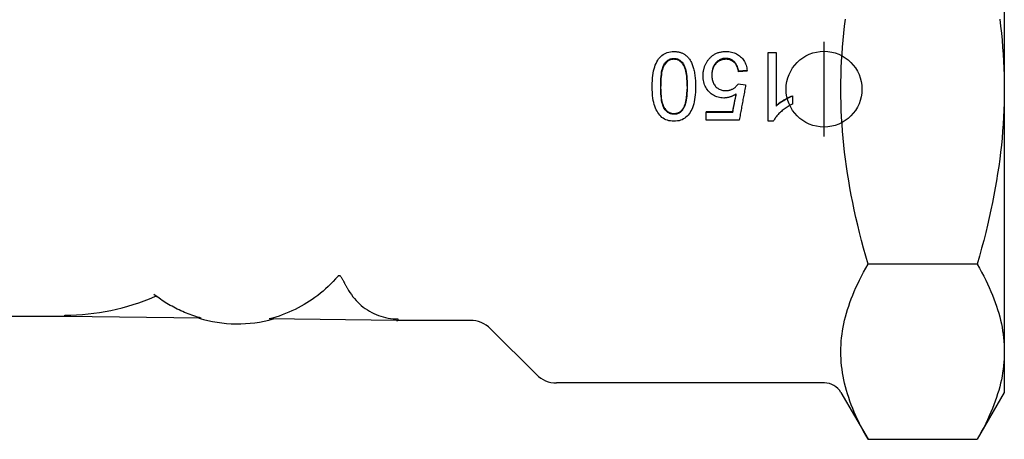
# Model space of a CAD drawing. Header units: millimetres. Extents: x 77 to 356, y 54 to 383.
# Tile 2 of 24: x 121 to 173, y 157 to 179. Entities that reach past the tile are written whole.
import ezdxf

# ---------------------------------------------------------------- set-up
doc = ezdxf.new("R2010")
doc.units = ezdxf.units.MM
doc.layers.add('Detail', color=2, linetype='Continuous')
doc.layers.add('ORIGIN', color=6, linetype='Continuous')

msp = doc.modelspace()

# ---------------------------------------------------------------- linework, layer by layer
at = {"layer": 'Detail'}
for p, q in [((173.143, 189.366), (173.143, 175.51)), ((160.692, 173.817), (160.692, 177.436)), ((160.692, 177.436), (161.122, 177.436)), ((161.122, 177.436), (161.122, 174.616)), ((159.591, 176.492), (159.14, 176.454)), ((159.591, 176.462), (159.14, 176.425)), ((159.14, 176.425), (159.14, 176.454)), ((159.591, 176.462), (159.591, 176.492)), ((159.11, 175.785), (159.513, 175.73)), ((173.143, 175.51), (173.143, 161.653)), ((161.981, 175.161), (161.981, 175.149)), ((161.981, 175.149), (161.981, 174.72)), ((157.435, 174.337), (158.83, 174.337)), ((157.435, 174.337), (157.435, 174.3)), ((157.435, 174.3), (158.83, 174.3)), ((157.435, 173.877), (157.435, 174.3)), ((159.174, 173.877), (157.435, 173.877)), ((158.83, 174.337), (158.83, 174.3)), ((160.97, 173.817), (160.692, 173.817)), ((171.714, 166.272), (165.96, 166.272)), ((128.599, 164.476), (128.318, 164.673)), ((123.643, 163.51), (116.264, 163.51)), ((123.643, 163.51), (123.643, 163.586)), ((130.825, 163.428), (123.643, 163.51)), ((141.121, 163.311), (134.4, 163.387)), ((141.189, 163.385), (141.19, 163.385)), ((141.19, 163.385), (141.189, 163.31)), ((145.002, 163.31), (141.189, 163.31)), ((146.063, 162.871), (148.484, 160.449)), ((173.143, 161.653), (173.143, 159.51)), ((163.665, 160.01), (149.545, 160.01)), ((164.531, 159.51), (165.96, 157.035)), ((173.143, 159.51), (171.714, 157.035)), ((165.96, 157.035), (171.714, 157.035))]:
    msp.add_line(p, q, dxfattribs=at)
at = {"layer": 'Detail', "flags": 128}
for points in [[(164.531, 175.51), (164.534, 175.88), (164.541, 176.25), (164.553, 176.618), (164.571, 176.987), (164.593, 177.356), (164.619, 177.724), (164.651, 178.094), (164.687, 178.464), (164.729, 178.836), (164.775, 179.209)], [(172.899, 179.209), (172.945, 178.836), (172.986, 178.464), (173.023, 178.094), (173.055, 177.724), (173.081, 177.356), (173.103, 176.987), (173.12, 176.618), (173.133, 176.25), (173.14, 175.88), (173.143, 175.51)], [(154.591, 175.659), (154.593, 175.814), (154.599, 175.961), (154.609, 176.101), (154.623, 176.233), (154.641, 176.358), (154.663, 176.474), (154.688, 176.583), (154.718, 176.685), (154.752, 176.78), (154.789, 176.869), (154.831, 176.952), (154.876, 177.03), (154.925, 177.102), (154.979, 177.169), (155.036, 177.23), (155.097, 177.285), (155.162, 177.335), (155.231, 177.377), (155.304, 177.414), (155.381, 177.443), (155.462, 177.466), (155.548, 177.483), (155.637, 177.493), (155.73, 177.496)], [(155.73, 177.496), (155.772, 177.495), (155.813, 177.493), (155.854, 177.49), (155.893, 177.486), (155.932, 177.48), (155.97, 177.473), (156.007, 177.464), (156.044, 177.455), (156.08, 177.444), (156.115, 177.432), (156.149, 177.418), (156.183, 177.404), (156.215, 177.388), (156.247, 177.37), (156.278, 177.352), (156.309, 177.332), (156.339, 177.311), (156.368, 177.288), (156.396, 177.264), (156.423, 177.239), (156.45, 177.213), (156.476, 177.186), (156.501, 177.157), (156.525, 177.126)], [(157.547, 177.061), (157.575, 177.096), (157.605, 177.13), (157.635, 177.163), (157.666, 177.194), (157.698, 177.223), (157.73, 177.251), (157.764, 177.278), (157.798, 177.303), (157.834, 177.326), (157.87, 177.348), (157.907, 177.368), (157.945, 177.387), (157.983, 177.405), (158.023, 177.42), (158.063, 177.435), (158.104, 177.448), (158.146, 177.459), (158.189, 177.469), (158.233, 177.477), (158.278, 177.484), (158.323, 177.489), (158.37, 177.493), (158.417, 177.495), (158.465, 177.496)], [(158.465, 177.496), (158.543, 177.494), (158.619, 177.488), (158.693, 177.479), (158.764, 177.465), (158.832, 177.448), (158.899, 177.428), (158.962, 177.403), (159.024, 177.374), (159.083, 177.342), (159.139, 177.306), (159.193, 177.266), (159.245, 177.222), (159.294, 177.175), (159.339, 177.126), (159.38, 177.074), (159.418, 177.02), (159.452, 176.963), (159.483, 176.903), (159.51, 176.841), (159.533, 176.776), (159.553, 176.709), (159.569, 176.64), (159.582, 176.567), (159.591, 176.492)], [(155.034, 175.659), (155.036, 175.803), (155.04, 175.939), (155.047, 176.066), (155.056, 176.185), (155.069, 176.296), (155.084, 176.399), (155.103, 176.493), (155.124, 176.58), (155.147, 176.657), (155.174, 176.727), (155.203, 176.788), (155.236, 176.841), (155.27, 176.888), (155.305, 176.931), (155.342, 176.97), (155.38, 177.004), (155.419, 177.035), (155.46, 177.061), (155.502, 177.084), (155.545, 177.102), (155.589, 177.116), (155.635, 177.127), (155.682, 177.133), (155.73, 177.135)], [(155.73, 177.084), (155.682, 177.082), (155.635, 177.076), (155.59, 177.066), (155.545, 177.052), (155.502, 177.035), (155.46, 177.013), (155.42, 176.988), (155.38, 176.958), (155.342, 176.925), (155.306, 176.887), (155.27, 176.846), (155.236, 176.8), (155.204, 176.749), (155.175, 176.69), (155.148, 176.623), (155.124, 176.548), (155.103, 176.465), (155.085, 176.374), (155.069, 176.274), (155.057, 176.167), (155.047, 176.052), (155.04, 175.929), (155.036, 175.798), (155.034, 175.659)], [(155.73, 177.135), (155.779, 177.133), (155.826, 177.127), (155.873, 177.116), (155.917, 177.102), (155.961, 177.084), (156.003, 177.062), (156.044, 177.035), (156.083, 177.005), (156.121, 176.97), (156.158, 176.932), (156.194, 176.889), (156.228, 176.843), (156.26, 176.79), (156.289, 176.729), (156.316, 176.659), (156.34, 176.581), (156.361, 176.495), (156.379, 176.401), (156.394, 176.298), (156.407, 176.187), (156.417, 176.067), (156.424, 175.939), (156.428, 175.803), (156.429, 175.659)], [(156.429, 175.659), (156.428, 175.798), (156.424, 175.93), (156.416, 176.053), (156.407, 176.169), (156.394, 176.276), (156.379, 176.375), (156.36, 176.466), (156.339, 176.55), (156.315, 176.625), (156.289, 176.692), (156.26, 176.751), (156.227, 176.802), (156.193, 176.847), (156.158, 176.888), (156.121, 176.925), (156.083, 176.959), (156.043, 176.988), (156.002, 177.013), (155.96, 177.035), (155.917, 177.053), (155.872, 177.066), (155.826, 177.076), (155.779, 177.082), (155.73, 177.084)], [(156.525, 177.126), (156.554, 177.088), (156.581, 177.047), (156.607, 177.005), (156.631, 176.96), (156.655, 176.914), (156.677, 176.865), (156.698, 176.815), (156.718, 176.763), (156.737, 176.708), (156.754, 176.652), (156.77, 176.594), (156.785, 176.534), (156.799, 176.472), (156.812, 176.408), (156.823, 176.341), (156.834, 176.273), (156.843, 176.203), (156.85, 176.132), (156.857, 176.058), (156.863, 175.982), (156.867, 175.904), (156.87, 175.824), (156.872, 175.742), (156.872, 175.659)], [(157.27, 176.212), (157.27, 176.253), (157.272, 176.293), (157.274, 176.333), (157.277, 176.372), (157.282, 176.411), (157.287, 176.45), (157.293, 176.488), (157.3, 176.525), (157.309, 176.562), (157.318, 176.599), (157.328, 176.635), (157.339, 176.67), (157.351, 176.706), (157.364, 176.74), (157.378, 176.774), (157.393, 176.808), (157.409, 176.841), (157.426, 176.874), (157.444, 176.906), (157.462, 176.938), (157.482, 176.97), (157.503, 177), (157.524, 177.031), (157.547, 177.061)], [(158.467, 177.135), (158.416, 177.133), (158.365, 177.128), (158.316, 177.12), (158.269, 177.108), (158.223, 177.093), (158.178, 177.074), (158.135, 177.053), (158.093, 177.028), (158.052, 176.999), (158.013, 176.967), (157.975, 176.932), (157.939, 176.893), (157.905, 176.852), (157.874, 176.809), (157.846, 176.763), (157.821, 176.715), (157.798, 176.665), (157.779, 176.613), (157.763, 176.558), (157.75, 176.502), (157.739, 176.443), (157.732, 176.382), (157.727, 176.319), (157.726, 176.253)], [(158.467, 177.084), (158.416, 177.082), (158.366, 177.078), (158.317, 177.07), (158.27, 177.058), (158.224, 177.044), (158.18, 177.026), (158.137, 177.006), (158.095, 176.982), (158.055, 176.954), (158.016, 176.924), (157.979, 176.89), (157.942, 176.854), (157.908, 176.814), (157.877, 176.773), (157.849, 176.729), (157.824, 176.683), (157.801, 176.635), (157.782, 176.585), (157.765, 176.533), (157.751, 176.479), (157.741, 176.423), (157.733, 176.365), (157.728, 176.304), (157.726, 176.242)], [(159.14, 176.454), (159.13, 176.51), (159.119, 176.563), (159.106, 176.614), (159.091, 176.662), (159.075, 176.708), (159.056, 176.752), (159.036, 176.793), (159.014, 176.832), (158.99, 176.869), (158.964, 176.903), (158.937, 176.935), (158.908, 176.965), (158.877, 176.992), (158.845, 177.017), (158.812, 177.039), (158.778, 177.059), (158.743, 177.077), (158.707, 177.092), (158.67, 177.105), (158.631, 177.116), (158.592, 177.124), (158.552, 177.13), (158.51, 177.134), (158.467, 177.135)], [(159.14, 176.425), (159.13, 176.478), (159.119, 176.53), (159.106, 176.579), (159.091, 176.626), (159.075, 176.671), (159.056, 176.713), (159.036, 176.753), (159.014, 176.791), (158.99, 176.827), (158.964, 176.86), (158.937, 176.891), (158.908, 176.919), (158.877, 176.946), (158.845, 176.97), (158.812, 176.991), (158.778, 177.011), (158.743, 177.028), (158.707, 177.043), (158.67, 177.055), (158.631, 177.066), (158.592, 177.074), (158.552, 177.079), (158.51, 177.083), (158.467, 177.084)], [(158.358, 175.042), (158.283, 175.044), (158.209, 175.051), (158.138, 175.062), (158.068, 175.078), (158.001, 175.099), (157.935, 175.124), (157.872, 175.153), (157.81, 175.188), (157.751, 175.226), (157.693, 175.269), (157.638, 175.317), (157.584, 175.37), (157.534, 175.426), (157.488, 175.484), (157.447, 175.545), (157.41, 175.609), (157.377, 175.675), (157.348, 175.744), (157.324, 175.816), (157.305, 175.89), (157.289, 175.966), (157.278, 176.046), (157.272, 176.128), (157.27, 176.212)], [(157.726, 176.253), (157.727, 176.191), (157.732, 176.131), (157.739, 176.073), (157.749, 176.018), (157.761, 175.965), (157.777, 175.913), (157.796, 175.865), (157.817, 175.818), (157.841, 175.773), (157.868, 175.731), (157.898, 175.691), (157.931, 175.653), (157.966, 175.618), (158.003, 175.586), (158.042, 175.557), (158.083, 175.531), (158.125, 175.508), (158.169, 175.488), (158.215, 175.471), (158.263, 175.457), (158.313, 175.447), (158.364, 175.439), (158.418, 175.434), (158.473, 175.433)], [(155.73, 173.817), (155.639, 173.82), (155.551, 173.83), (155.467, 173.846), (155.387, 173.869), (155.31, 173.898), (155.237, 173.933), (155.168, 173.975), (155.103, 174.022), (155.042, 174.076), (154.986, 174.134), (154.934, 174.199), (154.886, 174.269), (154.842, 174.345), (154.801, 174.427), (154.763, 174.513), (154.729, 174.605), (154.698, 174.703), (154.67, 174.805), (154.646, 174.917), (154.626, 175.041), (154.611, 175.177), (154.6, 175.325), (154.593, 175.486), (154.591, 175.659)], [(155.736, 174.182), (155.687, 174.184), (155.639, 174.19), (155.592, 174.2), (155.547, 174.214), (155.504, 174.232), (155.461, 174.255), (155.42, 174.281), (155.381, 174.311), (155.342, 174.346), (155.305, 174.385), (155.27, 174.427), (155.236, 174.474), (155.203, 174.527), (155.174, 174.588), (155.147, 174.658), (155.124, 174.736), (155.103, 174.822), (155.084, 174.916), (155.069, 175.019), (155.056, 175.131), (155.047, 175.25), (155.04, 175.378), (155.036, 175.514), (155.034, 175.659)], [(155.036, 175.51), (155.04, 175.384), (155.046, 175.265), (155.055, 175.153), (155.067, 175.049), (155.081, 174.953), (155.098, 174.863), (155.118, 174.782), (155.14, 174.707), (155.164, 174.64), (155.191, 174.58), (155.221, 174.528), (155.253, 174.483), (155.286, 174.441), (155.321, 174.403), (155.357, 174.369), (155.394, 174.338), (155.432, 174.311), (155.472, 174.288), (155.513, 174.268), (155.555, 174.252), (155.598, 174.239), (155.643, 174.23), (155.689, 174.225), (155.736, 174.223)], [(156.872, 175.659), (156.87, 175.502), (156.864, 175.354), (156.854, 175.213), (156.84, 175.08), (156.822, 174.955), (156.8, 174.837), (156.774, 174.728), (156.744, 174.627), (156.71, 174.532), (156.672, 174.443), (156.631, 174.359), (156.585, 174.281), (156.536, 174.209), (156.483, 174.143), (156.426, 174.082), (156.365, 174.027), (156.301, 173.977), (156.232, 173.935), (156.158, 173.899), (156.081, 173.869), (156, 173.846), (155.914, 173.83), (155.824, 173.82), (155.73, 173.817)], [(156.429, 175.659), (156.429, 175.586), (156.428, 175.514), (156.426, 175.445), (156.423, 175.378), (156.42, 175.312), (156.415, 175.249), (156.41, 175.187), (156.405, 175.128), (156.398, 175.07), (156.391, 175.015), (156.383, 174.961), (156.374, 174.909), (156.364, 174.859), (156.354, 174.811), (156.343, 174.766), (156.331, 174.722), (156.318, 174.68), (156.305, 174.639), (156.291, 174.601), (156.276, 174.565), (156.26, 174.531), (156.243, 174.498), (156.226, 174.468), (156.208, 174.44)], [(156.208, 174.473), (156.224, 174.498), (156.24, 174.525), (156.256, 174.553), (156.27, 174.583), (156.284, 174.614), (156.298, 174.647), (156.31, 174.682), (156.322, 174.718), (156.334, 174.756), (156.344, 174.795), (156.355, 174.836), (156.364, 174.878), (156.373, 174.922), (156.381, 174.968), (156.389, 175.015), (156.396, 175.064), (156.402, 175.114), (156.407, 175.166), (156.412, 175.219), (156.417, 175.274), (156.42, 175.331), (156.423, 175.389), (156.426, 175.449), (156.428, 175.51)], [(158.473, 175.433), (158.507, 175.434), (158.541, 175.436), (158.574, 175.439), (158.607, 175.444), (158.639, 175.45), (158.67, 175.457), (158.701, 175.466), (158.732, 175.476), (158.762, 175.488), (158.791, 175.501), (158.819, 175.515), (158.848, 175.531), (158.875, 175.547), (158.901, 175.565), (158.927, 175.583), (158.951, 175.602), (158.974, 175.622), (158.997, 175.643), (159.018, 175.665), (159.038, 175.687), (159.058, 175.711), (159.076, 175.735), (159.094, 175.76), (159.11, 175.785)], [(159.513, 175.73), (159.499, 175.653), (159.485, 175.576), (159.471, 175.498), (159.457, 175.421), (159.443, 175.344), (159.428, 175.266), (159.414, 175.189), (159.4, 175.112), (159.386, 175.034), (159.372, 174.957), (159.358, 174.88), (159.344, 174.803), (159.33, 174.725), (159.316, 174.648), (159.301, 174.571), (159.287, 174.494), (159.273, 174.417), (159.259, 174.339), (159.245, 174.262), (159.231, 174.185), (159.217, 174.108), (159.203, 174.031), (159.188, 173.954), (159.174, 173.877)], [(165.96, 166.272), (165.84, 166.697), (165.725, 167.117), (165.616, 167.53), (165.513, 167.939), (165.416, 168.342), (165.324, 168.741), (165.237, 169.136), (165.156, 169.527), (165.08, 169.915), (165.009, 170.3), (164.943, 170.681), (164.882, 171.06), (164.826, 171.437), (164.775, 171.811), (164.729, 172.184), (164.687, 172.556), (164.651, 172.926), (164.619, 173.295), (164.593, 173.664), (164.571, 174.033), (164.553, 174.401), (164.541, 174.77), (164.534, 175.14), (164.531, 175.51)], [(173.143, 175.51), (173.14, 175.14), (173.133, 174.77), (173.12, 174.401), (173.103, 174.033), (173.081, 173.664), (173.055, 173.295), (173.023, 172.926), (172.986, 172.556), (172.945, 172.184), (172.899, 171.811), (172.848, 171.437), (172.792, 171.06), (172.731, 170.681), (172.665, 170.3), (172.594, 169.915), (172.518, 169.527), (172.437, 169.136), (172.35, 168.741), (172.258, 168.342), (172.161, 167.939), (172.057, 167.53), (171.949, 167.117), (171.834, 166.697), (171.714, 166.272)], [(159.02, 175.268), (158.993, 175.249), (158.967, 175.232), (158.94, 175.215), (158.914, 175.199), (158.887, 175.183), (158.86, 175.169), (158.833, 175.155), (158.806, 175.142), (158.779, 175.13), (158.752, 175.119), (158.724, 175.108), (158.697, 175.098), (158.669, 175.089), (158.641, 175.081), (158.614, 175.074), (158.586, 175.067), (158.558, 175.061), (158.529, 175.056), (158.501, 175.052), (158.473, 175.048), (158.444, 175.045), (158.416, 175.044), (158.387, 175.042), (158.358, 175.042)], [(158.83, 174.3), (158.838, 174.34), (158.846, 174.38), (158.854, 174.42), (158.862, 174.461), (158.87, 174.501), (158.878, 174.541), (158.885, 174.582), (158.893, 174.622), (158.901, 174.662), (158.909, 174.703), (158.917, 174.743), (158.925, 174.783), (158.933, 174.824), (158.941, 174.864), (158.949, 174.904), (158.956, 174.945), (158.964, 174.985), (158.972, 175.025), (158.98, 175.066), (158.988, 175.106), (158.996, 175.147), (159.004, 175.187), (159.012, 175.227), (159.02, 175.268)], [(158.83, 174.337), (158.838, 174.376), (158.846, 174.415), (158.854, 174.453), (158.861, 174.492), (158.869, 174.531), (158.877, 174.569), (158.885, 174.608), (158.893, 174.647), (158.901, 174.685), (158.908, 174.724), (158.916, 174.763), (158.924, 174.802), (158.932, 174.84), (158.94, 174.879), (158.947, 174.918), (158.955, 174.956), (158.963, 174.995), (158.971, 175.034), (158.979, 175.073), (158.987, 175.111), (158.994, 175.15), (159.002, 175.189), (159.01, 175.228), (159.018, 175.266)], [(161.122, 174.643), (161.148, 174.668), (161.176, 174.692), (161.205, 174.717), (161.236, 174.741), (161.268, 174.766), (161.301, 174.79), (161.335, 174.815), (161.371, 174.839), (161.409, 174.864), (161.447, 174.889), (161.487, 174.913), (161.529, 174.938), (161.57, 174.962), (161.611, 174.985), (161.651, 175.007), (161.691, 175.028), (161.73, 175.049), (161.768, 175.068), (161.805, 175.086), (161.842, 175.103), (161.877, 175.119), (161.913, 175.134), (161.947, 175.148), (161.981, 175.161)], [(161.122, 174.616), (161.148, 174.641), (161.176, 174.666), (161.205, 174.691), (161.236, 174.717), (161.268, 174.742), (161.301, 174.767), (161.335, 174.792), (161.371, 174.818), (161.409, 174.843), (161.447, 174.869), (161.487, 174.894), (161.529, 174.919), (161.57, 174.944), (161.611, 174.968), (161.651, 174.991), (161.691, 175.013), (161.73, 175.034), (161.768, 175.053), (161.805, 175.072), (161.842, 175.09), (161.877, 175.106), (161.913, 175.122), (161.947, 175.136), (161.981, 175.149)], [(155.736, 174.223), (155.76, 174.223), (155.784, 174.225), (155.808, 174.227), (155.831, 174.23), (155.854, 174.234), (155.876, 174.239), (155.898, 174.244), (155.92, 174.251), (155.941, 174.258), (155.962, 174.266), (155.982, 174.276), (156.002, 174.286), (156.021, 174.296), (156.04, 174.308), (156.059, 174.321), (156.077, 174.334), (156.095, 174.348), (156.112, 174.364), (156.129, 174.38), (156.146, 174.397), (156.162, 174.414), (156.178, 174.433), (156.193, 174.453), (156.208, 174.473)], [(156.208, 174.44), (156.193, 174.419), (156.178, 174.398), (156.162, 174.379), (156.146, 174.361), (156.129, 174.343), (156.112, 174.327), (156.095, 174.311), (156.077, 174.296), (156.059, 174.282), (156.04, 174.269), (156.021, 174.257), (156.002, 174.246), (155.982, 174.236), (155.962, 174.226), (155.941, 174.218), (155.92, 174.21), (155.898, 174.203), (155.876, 174.198), (155.854, 174.193), (155.831, 174.189), (155.808, 174.186), (155.784, 174.183), (155.76, 174.182), (155.736, 174.182)], [(161.981, 174.72), (161.921, 174.691), (161.863, 174.66), (161.806, 174.629), (161.751, 174.596), (161.696, 174.563), (161.643, 174.528), (161.591, 174.492), (161.541, 174.456), (161.492, 174.418), (161.444, 174.379), (161.397, 174.339), (161.351, 174.298), (161.307, 174.257), (161.266, 174.216), (161.226, 174.175), (161.189, 174.134), (161.154, 174.094), (161.121, 174.054), (161.09, 174.014), (161.062, 173.974), (161.036, 173.934), (161.011, 173.895), (160.989, 173.856), (160.97, 173.817)], [(164.531, 161.653), (164.534, 161.839), (164.541, 162.023), (164.553, 162.208), (164.571, 162.392), (164.593, 162.576), (164.619, 162.761), (164.651, 162.945), (164.687, 163.131), (164.729, 163.316), (164.775, 163.503), (164.826, 163.69), (164.882, 163.878), (164.943, 164.068), (165.009, 164.259), (165.08, 164.451), (165.156, 164.645), (165.237, 164.84), (165.324, 165.038), (165.416, 165.237), (165.513, 165.439), (165.616, 165.643), (165.725, 165.85), (165.84, 166.06), (165.96, 166.272)], [(171.714, 166.272), (171.834, 166.06), (171.949, 165.85), (172.057, 165.643), (172.161, 165.439), (172.258, 165.237), (172.35, 165.038), (172.437, 164.84), (172.518, 164.645), (172.594, 164.451), (172.665, 164.259), (172.731, 164.068), (172.792, 163.878), (172.848, 163.69), (172.899, 163.503), (172.945, 163.316), (172.986, 163.131), (173.023, 162.945), (173.055, 162.761), (173.081, 162.576), (173.103, 162.392), (173.12, 162.208), (173.133, 162.023), (173.14, 161.839), (173.143, 161.653)], [(138.015, 165.634), (137.896, 165.497), (137.773, 165.363), (137.645, 165.231), (137.514, 165.103), (137.379, 164.978), (137.241, 164.857), (137.101, 164.74), (136.959, 164.628), (136.816, 164.52), (136.673, 164.418), (136.529, 164.321), (136.386, 164.23), (136.239, 164.141), (136.087, 164.054), (135.93, 163.97), (135.769, 163.888), (135.605, 163.81), (135.437, 163.736), (135.267, 163.666), (135.095, 163.601), (134.922, 163.54), (134.748, 163.484), (134.574, 163.433), (134.4, 163.387)], [(138.178, 165.618), (138.173, 165.625), (138.169, 165.631), (138.163, 165.637), (138.158, 165.643), (138.152, 165.648), (138.145, 165.653), (138.138, 165.657), (138.131, 165.66), (138.124, 165.663), (138.116, 165.666), (138.108, 165.667), (138.1, 165.668), (138.093, 165.669), (138.085, 165.669), (138.077, 165.668), (138.069, 165.666), (138.061, 165.664), (138.054, 165.661), (138.046, 165.658), (138.039, 165.654), (138.033, 165.65), (138.027, 165.645), (138.021, 165.639), (138.015, 165.634)], [(138.178, 165.618), (138.194, 165.589), (138.211, 165.56), (138.228, 165.531), (138.245, 165.501), (138.261, 165.472), (138.278, 165.442), (138.295, 165.413), (138.312, 165.383), (138.329, 165.353), (138.346, 165.323), (138.364, 165.293), (138.381, 165.263), (138.398, 165.233), (138.415, 165.203), (138.433, 165.173), (138.45, 165.142), (138.468, 165.112), (138.485, 165.081), (138.503, 165.05), (138.52, 165.02), (138.538, 164.989), (138.556, 164.958), (138.574, 164.927), (138.591, 164.895)], [(128.481, 164.559), (128.478, 164.561), (128.474, 164.563), (128.47, 164.565), (128.467, 164.567), (128.463, 164.569), (128.458, 164.571), (128.454, 164.572), (128.45, 164.573), (128.446, 164.575), (128.442, 164.575), (128.438, 164.576), (128.434, 164.577), (128.429, 164.577), (128.425, 164.577), (128.421, 164.577), (128.416, 164.577), (128.412, 164.577), (128.408, 164.576), (128.404, 164.575), (128.4, 164.574), (128.396, 164.573), (128.391, 164.572), (128.387, 164.571), (128.383, 164.569)], [(138.591, 164.895), (138.661, 164.781), (138.736, 164.669), (138.815, 164.561), (138.898, 164.457), (138.983, 164.359), (139.07, 164.268), (139.16, 164.181), (139.258, 164.096), (139.361, 164.014), (139.469, 163.934), (139.581, 163.859), (139.695, 163.789), (139.811, 163.724), (139.927, 163.666), (140.041, 163.615), (140.159, 163.569), (140.281, 163.528), (140.409, 163.492), (140.539, 163.46), (140.671, 163.434), (140.803, 163.413), (140.935, 163.397), (141.064, 163.388), (141.189, 163.385)], [(130.825, 163.428), (130.728, 163.455), (130.63, 163.484), (130.532, 163.515), (130.434, 163.547), (130.336, 163.581), (130.238, 163.617), (130.14, 163.654), (130.043, 163.692), (129.945, 163.732), (129.849, 163.774), (129.752, 163.817), (129.657, 163.861), (129.562, 163.907), (129.469, 163.954), (129.376, 164.002), (129.284, 164.052), (129.194, 164.102), (129.104, 164.153), (129.016, 164.205), (128.93, 164.258), (128.845, 164.312), (128.761, 164.366), (128.68, 164.421), (128.599, 164.476)], [(165.96, 157.035), (165.84, 157.247), (165.725, 157.457), (165.616, 157.664), (165.513, 157.868), (165.416, 158.07), (165.324, 158.269), (165.237, 158.467), (165.156, 158.662), (165.08, 158.856), (165.009, 159.048), (164.943, 159.239), (164.882, 159.429), (164.826, 159.617), (164.775, 159.804), (164.729, 159.991), (164.687, 160.176), (164.651, 160.361), (164.619, 160.546), (164.593, 160.731), (164.571, 160.915), (164.553, 161.099), (164.541, 161.284), (164.534, 161.468), (164.531, 161.653)], [(173.143, 161.653), (173.14, 161.468), (173.133, 161.284), (173.12, 161.099), (173.103, 160.915), (173.081, 160.731), (173.055, 160.546), (173.023, 160.361), (172.986, 160.176), (172.945, 159.991), (172.899, 159.804), (172.848, 159.617), (172.792, 159.429), (172.731, 159.239), (172.665, 159.048), (172.594, 158.856), (172.518, 158.662), (172.437, 158.467), (172.35, 158.269), (172.258, 158.07), (172.161, 157.868), (172.057, 157.664), (171.949, 157.457), (171.834, 157.247), (171.714, 157.035)]]:
    msp.add_lwpolyline(points, dxfattribs=at)
at = {"layer": 'Detail'}
for centre, radius, start, end in [((123.643, 175.51), 11.924, 270.0042, 293.4269), ((132.736, 170.125), 7, 253.0341, 285.6599), ((141.189, 166.31), 3, 268.6939, 270), ((145.002, 161.81), 1.5, 45, 90), ((149.545, 161.51), 1.5, 225, 270), ((163.665, 159.01), 1, 30, 90)]:
    msp.add_arc(centre, radius, start, end, dxfattribs=at)
at = {"layer": 'ORIGIN'}
msp.add_line((163.643, 173.01), (163.643, 178.01), dxfattribs=at)
msp.add_circle((163.643, 175.51), 2, dxfattribs=at)

doc.saveas('drawing.dxf')
